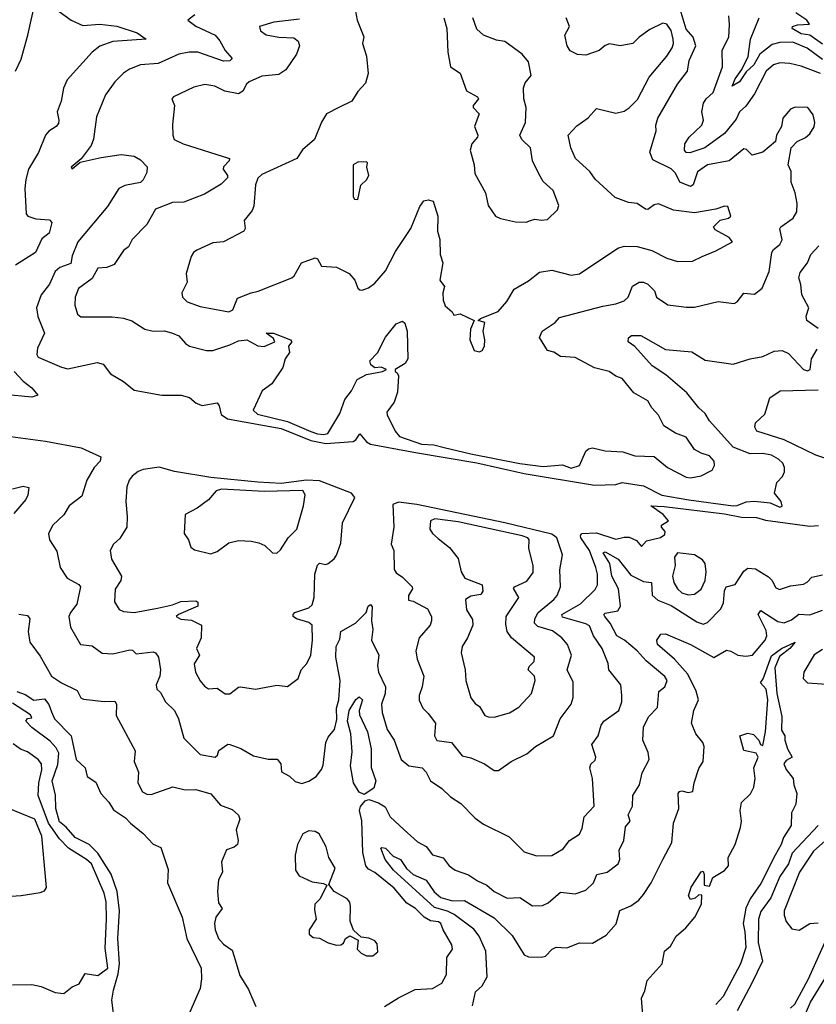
# Model space of a CAD drawing. Extents: x 1552294 to 1694791, y 811929 to 917222.
# Tile 126 of 256: x 1616619 to 1620356, y 842006 to 846627. Entities that reach past the tile are written whole.
import ezdxf

# ---------------------------------------------------------------- set-up
doc = ezdxf.new("R2010")
doc.units = 0

msp = doc.modelspace()

# ---------------------------------------------------------------- linework, layer by layer
at = {"layer": '0CON10XD'}
for points in [[(1616599, 846385), (1616625, 846441.1), (1616657.3, 846555), (1616692.6, 846715)], [(1617931.1, 846628.9), (1617810.8, 846615), (1617742.9, 846595), (1617748.9, 846575), (1617775, 846556.5), (1617835, 846544.6), (1617905, 846541.1), (1617925.5, 846525.5), (1617931.9, 846505), (1617917.3, 846465), (1617867.7, 846392.3), (1617835, 846370), (1617755, 846362.3), (1617694.7, 846335.3), (1617682.5, 846325), (1617665, 846291.9), (1617645, 846279.1), (1617581.3, 846291.3), (1617533.3, 846315), (1617486.8, 846323.2), (1617435, 846310), (1617340, 846265), (1617332, 846255), (1617345.5, 846225), (1617335.6, 846135), (1617336.9, 846085), (1617344, 846065), (1617385, 846043.8), (1617603.3, 845975), (1617601.2, 845965), (1617575, 845936.2), (1617572.9, 845925), (1617593.8, 845895), (1617594, 845885), (1617564.3, 845855), (1617485, 845807.7), (1617388.9, 845771.1), (1617335, 845768.4), (1617255, 845737.8), (1617215.7, 845665), (1617145.6, 845595), (1617128.7, 845561.3), (1617105.7, 845544.3), (1617061.8, 845478.2), (1617026.7, 845463.3), (1616985, 845461.5), (1616958, 845412), (1616894.3, 845365), (1616879.3, 845325), (1616876.6, 845286.6), (1616890, 845245), (1616905, 845232), (1617051.7, 845231.7), (1617105.5, 845225.5), (1617145, 845213.3), (1617205, 845174.4), (1617245, 845165.6), (1617297.3, 845167.3), (1617336.1, 845156.1), (1617365, 845142.5), (1617396.4, 845106.4), (1617414.6, 845094.6), (1617495, 845074.4), (1617525, 845074.5), (1617605, 845100.8), (1617645, 845120.4), (1617684.4, 845124.4), (1617735, 845095.5), (1617765, 845092.3), (1617816.2, 845115), (1617810, 845130), (1617774.3, 845155.7), (1617810, 845155), (1617888.8, 845125), (1617895.7, 845115), (1617880, 845095), (1617883.8, 845065), (1617864.7, 845035), (1617853.1, 844995), (1617801.5, 844918.5), (1617755.6, 844885), (1617714.4, 844795), (1617733.6, 844775), (1617875, 844741.8), (1617985, 844694.6), (1618015, 844682.6), (1618045, 844679.6), (1618064.5, 844685), (1618120.7, 844779.3), (1618143.9, 844845), (1618174.6, 844885), (1618202.2, 844937.8), (1618245, 844961), (1618320, 844975), (1618340, 844985), (1618315, 844995.6), (1618285, 844992.5), (1618266.4, 845006.4), (1618261.9, 845025), (1618296.9, 845063.1), (1618335, 845137.1), (1618385, 845198.8), (1618415, 845212.5), (1618425, 845202.5), (1618435.7, 845165), (1618439.4, 845035), (1618427.4, 845012.6), (1618380, 844985), (1618380, 844975), (1618389.7, 844969.7), (1618395.4, 844955.4), (1618390.8, 844879.2), (1618375, 844831.4), (1618340.8, 844785), (1618342.7, 844772.7), (1618380, 844695), (1618401.1, 844671.1), (1618504, 844635), (1618561, 844631), (1618610.5, 844619.5), (1618735, 844588.6), (1618965, 844543.7), (1619075, 844529.8), (1619165, 844536.9), (1619205, 844522.5), (1619245, 844534.2), (1619275, 844601.9), (1619286.7, 844613.3), (1619305, 844616.7), (1619365, 844603.9), (1619447.9, 844597.9), (1619505, 844579.3), (1619595, 844577.5), (1619658, 844525), (1619745, 844480), (1619765, 844476.5), (1619815, 844486.7), (1619866.8, 844513.2), (1619877.5, 844535), (1619876.7, 844555), (1619855, 844579.4), (1619815, 844592), (1619785, 844609.4), (1619745, 844667.7), (1619695, 844685.6), (1619641.1, 844721.1), (1619615, 844770), (1619584.4, 844805), (1619565, 844838.6), (1619500, 844875), (1619445, 844943.3), (1619415, 844953.6), (1619383.3, 844975), (1619315, 844992.7), (1619225, 845041.5), (1619155, 845045.6), (1619125, 845065.7), (1619095, 845074), (1619057.1, 845135), (1619069.4, 845165), (1619131.2, 845205), (1619151.3, 845228.7), (1619355, 845282.7), (1619415, 845292.7), (1619455, 845307.5), (1619473.5, 845325), (1619493.9, 845376.1), (1619525, 845394.6), (1619545, 845394.5), (1619565.7, 845385), (1619596, 845355), (1619606.7, 845325), (1619659.1, 845289.1), (1619746.9, 845276.9), (1619785, 845277.6), (1619895, 845304.3), (1619970, 845295), (1619985, 845303.3), (1620015, 845342.9), (1620065, 845338.1), (1620102.4, 845367.6), (1620134.6, 845445.4), (1620146.6, 845535), (1620155, 845548.8), (1620185, 845572.2), (1620195, 845593.3), (1620184.3, 845645), (1620189.4, 845655), (1620247.8, 845695), (1620263.8, 845725), (1620266.2, 845765), (1620256.2, 845815), (1620237.3, 845865), (1620238.5, 845915), (1620224.2, 845945.8), (1620238, 846025), (1620266.2, 846055), (1620305, 846073.3), (1620325, 846090.6), (1620345, 846124), (1620348.2, 846145), (1620340.3, 846180.3), (1620315.5, 846215.5), (1620256.2, 846216.2), (1620235, 846207.5), (1620198.6, 846165), (1620192.2, 846125), (1620169.2, 846085), (1620164, 846055), (1620104.3, 846005.7), (1620055, 845991.2), (1620028.3, 846018.3), (1620015, 846021.2), (1619946.2, 845963.8), (1619845, 845945.9), (1619797.8, 845912.2), (1619778.4, 845851.6), (1619765, 845843.5), (1619715, 845863.8), (1619695, 845906.5), (1619675, 845927.1), (1619588.8, 845968.8), (1619574.2, 846005.8), (1619603.8, 846105), (1619602.5, 846132.5), (1619612.1, 846165), (1619705, 846324.5), (1619751.4, 846385), (1619758.8, 846435), (1619790.6, 846505), (1619778.5, 846545), (1619745, 846582), (1619708.3, 846708.3)], [(1616803.7, 846665), (1616859.5, 846625), (1616915, 846599.5), (1616994.7, 846605.3), (1617075, 846596), (1617170, 846565), (1617212.5, 846535), (1617055, 846524.7), (1616995, 846502), (1616958.2, 846475), (1616841.5, 846345), (1616824.6, 846305), (1616812.9, 846245), (1616794.5, 846195), (1616802.9, 846155), (1616800.3, 846139.7), (1616790, 846125), (1616755, 846104.4), (1616739.5, 846085), (1616707, 846003), (1616659.3, 845925), (1616647, 845877), (1616642.7, 845835), (1616648.8, 845715), (1616657.5, 845705), (1616695, 845691.9), (1616758, 845688), (1616770, 845675), (1616764.3, 845655.7)], [(1617440, 846650), (1617408, 846625), (1617445, 846596.7), (1617535, 846554.5), (1617557.3, 846527.3), (1617581.8, 846481.8), (1617616, 846445), (1617605, 846434.5), (1617575, 846432), (1617455, 846474.3), (1617413.3, 846475), (1617365, 846465.7), (1617268.3, 846421.7), (1617185, 846414.6), (1617134, 846395), (1617105, 846375.6), (1617065, 846335.7), (1617021.5, 846275), (1616978.8, 846171.2), (1616964.5, 846065.5), (1616953.5, 846036.5), (1616906.4, 845973.6), (1616860, 845935), (1616865, 845927.5), (1616902.5, 845957.5), (1617000.2, 845979.8), (1617095, 845994.5), (1617155, 845986.5), (1617185, 845969.4), (1617216.5, 845936.5), (1617215, 845910), (1617198, 845875), (1617185, 845862.5), (1617111.4, 845848.6), (1617084.2, 845835), (1617030.1, 845749.9), (1616892, 845585), (1616865, 845518.8), (1616857.8, 845482.2), (1616806.9, 845463.1), (1616785.3, 845444.7), (1616758.2, 845385), (1616719.7, 845335), (1616698.1, 845275), (1616704, 845234), (1616734.7, 845155), (1616702.7, 845085), (1616699.5, 845055), (1616705, 845043.3), (1616815, 844995.5), (1616845, 844988.5), (1616982.4, 845017.6), (1617010, 845010), (1617045, 844964.4), (1617105, 844928.1), (1617155, 844888.6), (1617284.7, 844864.7), (1617376.7, 844865), (1617415, 844854.4), (1617446.6, 844826.6), (1617475, 844816.2), (1617545, 844828.8), (1617554.2, 844815), (1617564, 844774), (1617593.8, 844753.8), (1617845, 844707.6), (1617985, 844651.2), (1618055, 844637.5), (1618183.5, 844646.5), (1618196.2, 844655), (1618215, 844683.1), (1618245, 844646.1), (1618265, 844635.4), (1618475, 844595.1), (1618763.6, 844546.4), (1618985, 844497.2), (1619315, 844442.2), (1619415, 844444.7), (1619445, 844454.5), (1619545, 844439.6), (1619631.1, 844395), (1619757.2, 844372.8), (1619965.2, 844344.8), (1619985, 844346.3), (1620026.2, 844363.8), (1620065, 844366.6), (1620138.8, 844358.8), (1620185, 844338.5), (1620196.2, 844343.8), (1620191.1, 844365), (1620160, 844405), (1620170.8, 844455), (1620196.7, 844483.3), (1620206.7, 844505), (1620206.9, 844525), (1620198.2, 844545), (1620177.8, 844565), (1620145, 844582.3), (1620105, 844591.2), (1620045, 844589.7), (1619965, 844621.2), (1619854.1, 844744.1), (1619835, 844778.5), (1619804.8, 844804.8), (1619748.9, 844875), (1619650.5, 844960.5), (1619585, 845001.6), (1619505, 845093.6), (1619473.8, 845115), (1619475, 845133.3), (1619488.8, 845145), (1619532.5, 845145), (1619648.6, 845078.6), (1619771.7, 845068.3), (1619835, 845029.2), (1619965, 845010), (1620045, 845035.7), (1620105, 845045.8), (1620158.7, 845071.3), (1620195, 845074.7), (1620225, 845060), (1620295, 844984.6), (1620315, 844978.1), (1620327.1, 844985), (1620332.5, 845035), (1620359.8, 845080.2)], [(1618192.9, 846675), (1618202.5, 846625), (1618233, 846547), (1618226.7, 846515), (1618246, 846455), (1618253.8, 846375), (1618241.2, 846328.8), (1618205, 846290), (1618176.9, 846245), (1618115, 846215.5), (1618058, 846185), (1618034.1, 846145.9), (1618002, 846065), (1617944.6, 846015.4), (1617918.6, 845975), (1617755, 845900), (1617735, 845883.5), (1617725, 845851.2), (1617717.6, 845752.4), (1617708.8, 845731.2), (1617671.4, 845685), (1617676.7, 845646.7), (1617670, 845635), (1617575, 845584.5), (1617525, 845578.9), (1617450, 845545), (1617434.7, 845535), (1617422.5, 845515), (1617400, 845435), (1617404.3, 845395), (1617378.5, 845345), (1617382.7, 845325), (1617405, 845302.7), (1617465, 845281.3), (1617600, 845255), (1617619.2, 845265), (1617640.7, 845319.3), (1617704.2, 845344.2), (1617737.6, 845352.4), (1617894.7, 845415.3), (1617906.7, 845425), (1617941.2, 845485), (1618005, 845508.6), (1618016.2, 845505), (1618035, 845470), (1618105, 845465.8), (1618165, 845436.2), (1618190.8, 845405), (1618205, 845366.7), (1618215, 845358.8), (1618225, 845356.7), (1618255, 845368.8), (1618285, 845390), (1618335, 845447.5), (1618381.7, 845538.3), (1618453.7, 845646.3), (1618495, 845750), (1618515, 845776), (1618535, 845780.8), (1618558.8, 845775), (1618580, 845705), (1618578.9, 845635), (1618589.6, 845595), (1618590.4, 845525), (1618603.2, 845485), (1618589.1, 845405), (1618611.1, 845375), (1618603.8, 845345), (1618605, 845310), (1618615, 845284), (1618647.5, 845255), (1618655, 845240), (1618685, 845246.7), (1618750, 845215), (1618733.3, 845175), (1618730.8, 845125), (1618750, 845075), (1618775, 845068.8), (1618788.8, 845075), (1618798.6, 845095), (1618800, 845125), (1618792.5, 845165), (1618800, 845205), (1618770, 845215), (1618780, 845225), (1618863.4, 845256.6), (1618904.2, 845305), (1618938.1, 845361.9), (1619005, 845401.8), (1619057.4, 845442.6), (1619115, 845450.8), (1619205, 845427.5), (1619245, 845434.4), (1619425, 845554.6), (1619455, 845563.6), (1619515, 845562.5), (1619583.8, 845543.8), (1619655, 845507.8), (1619705, 845492.2), (1619775, 845494.3), (1619820.8, 845515), (1619885, 845541.8), (1619963.3, 845585), (1619946.7, 845605), (1619880.9, 845640.9), (1619873.3, 845655), (1619904.5, 845685.5), (1619943.3, 845695), (1619954, 845705), (1619940.8, 845750.8), (1619925, 845752.5), (1619885, 845738.2), (1619785, 845720), (1619685, 845733.5), (1619615, 845762.3), (1619595, 845757.9), (1619565, 845735.6), (1619555, 845737.5), (1619515, 845763.5), (1619475, 845769.2), (1619412.7, 845792.7), (1619317.7, 845877.7), (1619293.7, 845913.7), (1619226, 845975), (1619204.4, 846025), (1619191.9, 846085), (1619231.5, 846128.5), (1619285, 846167.1), (1619325, 846210.5), (1619415, 846188.9), (1619455, 846197.8), (1619477.4, 846212.6), (1619516.9, 846253.1), (1619572.2, 846357.8), (1619655, 846455.8), (1619679.6, 846495), (1619686.2, 846515), (1619684.3, 846535), (1619675, 846575.8), (1619655, 846605.7), (1619635, 846610), (1619575, 846581.1), (1619525, 846545.6), (1619495, 846514.5), (1619435, 846504.5), (1619385, 846513.6), (1619365, 846506.5), (1619337.2, 846482.8), (1619275, 846461.2), (1619235, 846463.8), (1619200.6, 846480.6), (1619186.2, 846505), (1619176.5, 846555), (1619197.5, 846595), (1619182, 846635)], [(1620385, 846511.8), (1620325, 846554.5), (1620285, 846561.2), (1620242.5, 846585), (1620244.5, 846595), (1620266.7, 846603.3), (1620323.8, 846606.2), (1620310.6, 846625), (1620259.9, 846659.9)], [(1618608, 846635), (1618623.1, 846585), (1618627.5, 846475), (1618640, 846405), (1618685, 846376.7), (1618715, 846292.5), (1618766, 846265), (1618770.8, 846255), (1618746.2, 846225), (1618746.7, 846215), (1618774.2, 846185), (1618751.9, 846125), (1618767.5, 846085), (1618765.7, 846075), (1618739.6, 846045), (1618731.8, 846015), (1618750.9, 845945), (1618754.5, 845904.5), (1618803.8, 845815), (1618815.7, 845755), (1618851.4, 845705), (1618873.6, 845693.6), (1618945, 845677.5), (1618995, 845676.5)], [(1618995, 845676.5), (1619015, 845684.4), (1619035, 845691.2), (1619065, 845685.5), (1619095, 845689.4), (1619142, 845735), (1619147.5, 845755), (1619121.4, 845825), (1619075, 845867.5), (1619053.3, 845903.3), (1619023.6, 845965), (1619014.3, 846025), (1618975, 846064.4), (1618964.2, 846085), (1618990.8, 846145), (1618994.7, 846214.7), (1618983.5, 846255), (1618982.8, 846307.2), (1618990, 846330), (1619018, 846365), (1619005, 846428.8), (1618976, 846465), (1618895, 846524.2), (1618855, 846530.6), (1618795, 846554.3), (1618763.1, 846583.1), (1618744.4, 846635)], [(1620375, 846373.7), (1620285, 846409.4), (1620231.9, 846421.9), (1620185, 846424.7), (1620155, 846415.3), (1620121.1, 846385), (1620065, 846278.5), (1620025, 846220.4), (1619995.9, 846195), (1619979.4, 846160.6), (1619925, 846093.5), (1619833.5, 846025), (1619762.1, 846002.1), (1619745, 846003.2), (1619736.9, 846015), (1619739.3, 846045), (1619759.7, 846075), (1619817.9, 846132.1), (1619826.2, 846155), (1619818.2, 846195), (1619826.8, 846235), (1619838.9, 846255), (1619871.1, 846285), (1619916, 846405), (1619913.8, 846483.8), (1619944.7, 846545), (1619949.2, 846605), (1619945.3, 846645.3)], [(1620385, 846440.8), (1620313.1, 846493.1), (1620245, 846521), (1620185, 846520.4), (1620149.1, 846510.9), (1620090.7, 846465), (1620062, 846415), (1620027.3, 846382.7), (1619995.2, 846335), (1619961.4, 846315), (1619975, 846349.2), (1620006.2, 846393.8), (1620035.9, 846454.1), (1620047.2, 846535), (1620088.4, 846635)], [(1618205, 845783.8), (1618219.3, 845850.7), (1618246.2, 845875), (1618256.7, 845895), (1618247.5, 845935), (1618250, 845955), (1618245, 845960), (1618205, 845958.8), (1618182.5, 845945), (1618183.3, 845795), (1618190, 845785), (1618205, 845783.8)], [(1616764.3, 845655.7), (1616756.9, 845625), (1616722.3, 845597.7), (1616692.7, 845535), (1616598.9, 845475)], [(1620365, 845177.3), (1620311.9, 845215), (1620308.1, 845235), (1620320, 845275), (1620287.9, 845335), (1620283.3, 845383.3), (1620273.3, 845415), (1620280.2, 845439.8), (1620315, 845485.8), (1620329.7, 845525), (1620367.2, 845565)], [(1616593.2, 844975), (1616635, 844930), (1616675, 844899.4), (1616703.3, 844865), (1616675, 844855.8), (1616545, 844867.5)], [(1620435.7, 844555), (1620353.5, 844583.5), (1620205, 844654.3), (1620076.9, 844695), (1620067.3, 844715), (1620070.6, 844735), (1620114.6, 844775), (1620126.2, 844816.2), (1620137.7, 844852.3), (1620185.7, 844884.3), (1620365, 844889.6)], [(1616575, 844670), (1616739.3, 844649.3), (1616907.7, 844617.7), (1616999.4, 844575), (1616996.5, 844555), (1616968.5, 844525), (1616933.3, 844465), (1616909.8, 844390.2), (1616850, 844345), (1616825, 844302.9), (1616774.5, 844255), (1616754.4, 844215), (1616757.8, 844185), (1616792.2, 844132.2), (1616808.9, 844055), (1616841.9, 844005), (1616895.6, 843975.6), (1616903.6, 843965), (1616887.1, 843882.9), (1616857.3, 843845), (1616849.6, 843825), (1616856.7, 843775), (1616903.8, 843695), (1616958.5, 843688.5), (1617005, 843654.3), (1617055, 843650), (1617135, 843670), (1617148.3, 843668.3), (1617165, 843650), (1617245, 843660.4), (1617255.9, 843655.9), (1617269.4, 843635), (1617278.8, 843575), (1617275.5, 843545), (1617259.1, 843505), (1617262.5, 843485), (1617278.5, 843468.5), (1617302.9, 843425), (1617344.7, 843384.7), (1617363.6, 843345), (1617389.1, 843255), (1617465, 843178.8), (1617535, 843166.2), (1617546.2, 843175), (1617553.2, 843196.8), (1617595, 843225.8), (1617605, 843224.2), (1617655.6, 843205.6), (1617715, 843171.5), (1617785, 843156.5), (1617826.9, 843156.9), (1617844, 843135), (1617847, 843097), (1617885, 843076.7), (1617910.7, 843050.7), (1617942.6, 843042.6), (1617975, 843052.2), (1618010, 843075), (1618035, 843107.5), (1618041.9, 843128.1), (1618054, 843235), (1618065, 843258.8), (1618094.7, 843295.3), (1618107.1, 843342.9), (1618105.2, 843395), (1618116.2, 843435), (1618121.9, 843525), (1618102.3, 843635), (1618103.6, 843685), (1618120.2, 843719.8), (1618125, 843756.1), (1618193.5, 843795), (1618244.7, 843845), (1618253.5, 843875), (1618265, 843882.1), (1618271.5, 843871.5), (1618269.4, 843805), (1618276, 843765), (1618269.7, 843715), (1618302.7, 843645), (1618297.2, 843595), (1618301.6, 843565), (1618335.4, 843495), (1618333.1, 843465), (1618316, 843415), (1618318.5, 843375), (1618342.5, 843295), (1618375.4, 843245), (1618407.5, 843155), (1618444.5, 843124.5), (1618506.1, 843116.1), (1618525, 843095.8), (1618545, 843054.4), (1618599.2, 843019.2), (1618638.9, 842978.9), (1618687.3, 842947.3), (1618755, 842879.4), (1618795, 842850.5), (1618915, 842791.8), (1618985, 842721.8), (1619042.7, 842702.7), (1619115, 842704.5), (1619167.5, 842735), (1619198.6, 842775), (1619245, 842803.8), (1619257.8, 842832.2), (1619267.1, 842885), (1619314.3, 842935), (1619305.4, 843065), (1619293.3, 843115), (1619297.9, 843132.1), (1619317.9, 843152.1), (1619320.9, 843165), (1619301.9, 843225), (1619333.1, 843265), (1619346.5, 843315), (1619358.2, 843335), (1619428.9, 843385), (1619443.3, 843425), (1619443.6, 843455), (1619437.9, 843505), (1619382.5, 843575), (1619378.8, 843605), (1619350.6, 843675), (1619310, 843735), (1619291.6, 843781.6), (1619275, 843791.9), (1619165, 843823), (1619162.3, 843835), (1619249.7, 843885), (1619318, 843952), (1619328.5, 843975), (1619329.5, 844025), (1619321.7, 844055), (1619292.3, 844135), (1619251.2, 844195), (1619248.7, 844205), (1619254.5, 844215), (1619325, 844218.9), (1619415, 844188), (1619455, 844198.9), (1619477.6, 844197.6), (1619512.8, 844182.8), (1619535, 844153.8), (1619558.8, 844181.2), (1619625, 844196.7), (1619645, 844210), (1619646.7, 844225), (1619630, 844245), (1619630, 844255), (1619662.5, 844275), (1619636.7, 844305), (1619580, 844345), (1619642.7, 844342.7), (1619925, 844307), (1620005, 844291.3), (1620075, 844290.6), (1620118, 844278), (1620325, 844250.5), (1620366.6, 844253.4)], [(1617605, 843462.5), (1617645, 843494.3), (1617655, 843495.7), (1617725, 843484), (1617825, 843503.8), (1617875, 843497.8), (1617925, 843534.3), (1617938.6, 843575), (1617965.2, 843604.8), (1617984.1, 843645), (1617992.3, 843715), (1617990, 843785), (1617975, 843797.6), (1617917.5, 843815), (1617901.2, 843825), (1617901.2, 843835), (1617910, 843845), (1617975, 843865.9), (1617990.2, 843879.8), (1617999.5, 843915), (1618002.8, 844025), (1618015, 844066.7), (1618025, 844076.7), (1618055, 844070), (1618065, 844073.8), (1618094, 844096), (1618105, 844113.8), (1618125, 844170), (1618132.6, 844265), (1618191.5, 844385), (1618175.4, 844405), (1618025, 844463.2), (1617964.3, 844465.7), (1617845, 844450.4), (1617735, 844456.1), (1617515, 844478.1), (1617345, 844505.8), (1617272.7, 844527.3), (1617198, 844515), (1617175, 844506.4), (1617146.9, 844485), (1617131.5, 844465), (1617120.9, 844435), (1617116.4, 844365), (1617123.3, 844295), (1617121.4, 844245), (1617088.5, 844191.5), (1617058, 844165), (1617042.5, 844135), (1617048.6, 844095), (1617096.9, 844015), (1617093.1, 843995), (1617066.4, 843953.6), (1617062.9, 843895), (1617085, 843858.8), (1617105, 843848.6), (1617155, 843844.4), (1617265.5, 843864.5), (1617335, 843880), (1617375, 843896.5), (1617445, 843899.2), (1617455, 843893.3), (1617455, 843874.4), (1617364.2, 843835.8), (1617352.5, 843825), (1617375, 843813.8), (1617425, 843808), (1617471.9, 843785), (1617470.5, 843725), (1617447.5, 843675), (1617461.4, 843645), (1617437, 843603), (1617443.2, 843565), (1617465, 843523.3), (1617485, 843498.9), (1617505, 843485.5), (1617545, 843489.1), (1617582.8, 843462.8), (1617605, 843462.5)], [(1616584.4, 844424.4), (1616635, 844437.1), (1616661.7, 844431.7), (1616656.9, 844395), (1616646.7, 844375), (1616590.9, 844309.1)], [(1617515, 844120), (1617545, 844131.2), (1617599.1, 844170.9), (1617645, 844183.2), (1617705, 844180), (1617741.1, 844171.1), (1617768.3, 844158.3), (1617804.7, 844124.7), (1617825, 844123.5), (1617841.7, 844138.3), (1617878.6, 844195), (1617918.2, 844235), (1617950.2, 844345), (1617957.2, 844397.2), (1617947.1, 844417.1), (1617765, 844412.3), (1617565.9, 844424.1), (1617540.8, 844415), (1617505, 844374), (1617451.2, 844335), (1617394.3, 844305), (1617390, 844215), (1617410, 844185), (1617421.7, 844151.7), (1617438.3, 844138.3), (1617515, 844120)], [(1618865, 843102.9), (1618924.7, 843145.3), (1618998.1, 843181.9), (1619038.9, 843215), (1619122.5, 843265), (1619154.3, 843345.7), (1619205.7, 843415), (1619214.4, 843445.6), (1619215, 843517.5), (1619187.3, 843575), (1619206.8, 843645), (1619187.7, 843695), (1619162.5, 843725), (1619117.9, 843757.9), (1619049.6, 843779.6), (1619034.3, 843795), (1619035.2, 843815), (1619050.2, 843845), (1619125, 843905.4), (1619139.6, 843925), (1619155.4, 843965), (1619152.3, 844045), (1619165.5, 844115), (1619138.3, 844195), (1619115, 844212.3), (1618895.1, 844264.9), (1618482.2, 844352.2), (1618395, 844361.7), (1618368.4, 844351.6), (1618373.1, 844245), (1618361.5, 844165), (1618373.3, 844135), (1618375, 844046.7), (1618385, 844031.2), (1618415, 844010), (1618459.2, 843965), (1618462, 843955), (1618442.5, 843925), (1618442.7, 843902.7), (1618465, 843897.5), (1618531.3, 843861.3), (1618550.5, 843825), (1618551.2, 843805), (1618543.6, 843785), (1618493.2, 843725), (1618477.7, 843665), (1618483.8, 843625), (1618513.8, 843545), (1618507.1, 843495), (1618492.5, 843455), (1618492.4, 843432.4), (1618510, 843395), (1618535, 843370), (1618568.8, 843325), (1618564.6, 843265), (1618575, 843243.3), (1618644.6, 843234.6), (1618695, 843172), (1618735, 843162), (1618798.8, 843135), (1618845, 843103.6), (1618865, 843102.9)], [(1618845, 843352.5), (1618916.2, 843373.8), (1618960.2, 843399.8), (1619020, 843465), (1619037.1, 843525), (1619034.4, 843545), (1619004.4, 843575.6), (1619008.5, 843591.5), (1619032.2, 843615), (1619034.3, 843635), (1618925.3, 843725.3), (1618905.6, 843755), (1618898.7, 843788.7), (1618901.5, 843825), (1618960, 843915), (1618935, 843957.5), (1618940, 843965), (1618998.2, 843991.8), (1619027.6, 844032.4), (1619026.9, 844065), (1619007.2, 844145), (1619008.9, 844185), (1619002.8, 844195), (1618975.6, 844205), (1618675, 844270.8), (1618566.5, 844283.5), (1618545.5, 844274.5), (1618543.1, 844235), (1618554.6, 844214.6), (1618582.1, 844192.1), (1618635, 844149.2), (1618675, 844098), (1618689.5, 844035), (1618706.4, 844006.4), (1618788.8, 843975), (1618791.2, 843945), (1618781.2, 843928.8), (1618735, 843921.1), (1618710.5, 843905), (1618715, 843856.7), (1618742.1, 843812.1), (1618744.4, 843785), (1618720, 843725), (1618694.2, 843685), (1618690, 843655), (1618708.2, 843575), (1618712.1, 843525), (1618734.6, 843444.6), (1618755, 843416.7), (1618775, 843403.8), (1618801.4, 843361.4), (1618815.9, 843354.1), (1618845, 843352.5)], [(1618330, 841995), (1618395, 842036.2), (1618474.6, 842075.4), (1618555, 842080), (1618598.6, 842105), (1618620.9, 842145), (1618622.5, 842225), (1618648.6, 842265), (1618646.5, 842285), (1618604.7, 842354.7), (1618593.8, 842385), (1618582.8, 842392.8), (1618545, 842397.1), (1618515.6, 842415), (1618474.8, 842454.8), (1618435, 842480.9), (1618375, 842551.2), (1618285, 842624.1), (1618255, 842640.3), (1618243, 842655), (1618228.3, 842718.3), (1618223.6, 842866.4), (1618212.3, 842915), (1618216.8, 842933.2), (1618239.5, 842960.5), (1618256.5, 842966.5), (1618301.9, 842951.9), (1618333, 842933), (1618357.1, 842885), (1618422.7, 842825), (1618485, 842768.9), (1618525.7, 842745.7), (1618555, 842706.4), (1618605, 842692.9), (1618633.5, 842655), (1618661.9, 842635), (1618724, 842614), (1618766.2, 842585), (1618810, 842565), (1618844.5, 842534.5), (1618906.1, 842503.9), (1618965, 842506.5), (1619025, 842468.2), (1619071.2, 842468.8), (1619098.3, 842481.7), (1619155, 842532.2), (1619225, 842523.3), (1619275, 842541.5), (1619311.2, 842575), (1619325.4, 842614.6), (1619375, 842625.4), (1619426.5, 842665), (1619434.5, 842685), (1619431.5, 842728.5), (1619453.1, 842775), (1619460.8, 842839.2), (1619482.5, 842865), (1619473.8, 842895), (1619493.8, 842935), (1619495.6, 842985), (1619525.5, 843035), (1619538, 843092), (1619571.9, 843155), (1619567.2, 843187.2), (1619541.5, 843245), (1619545, 843306), (1619568.8, 843355), (1619611, 843399), (1619616.2, 843473.8), (1619645, 843495.8), (1619655.5, 843525), (1619645, 843544.4), (1619558.1, 843618.1), (1619515, 843664.6), (1619456.2, 843715), (1619419.7, 843735), (1619388, 843795), (1619363.5, 843825), (1619358.8, 843835), (1619365, 843841.8), (1619425, 843852.8), (1619436.6, 843875), (1619427.4, 843955), (1619396.9, 844015), (1619386.7, 844075), (1619356, 844125), (1619365, 844128.8), (1619426, 844095), (1619485, 844019.2), (1619545, 843990.7), (1619582.5, 843985), (1619585.3, 843925.3), (1619612, 843902), (1619675, 843878.1), (1619795, 843800.4), (1619825, 843790), (1619845, 843798.1), (1619908.5, 843861.5), (1619920.1, 843889.9), (1619925, 843946.7), (1619933.1, 843965), (1619975, 843975.6), (1620015, 844038.2), (1620035, 844053.3), (1620069.9, 844049.9), (1620131.8, 844011.8), (1620149.2, 843995), (1620165, 843962), (1620183.1, 843953.1), (1620235, 843970), (1620295, 843978.2), (1620312.9, 843987.1), (1620335, 844010), (1620385, 844021.5)], [(1619755, 843927.6), (1619785, 843931.3), (1619815, 843954.4), (1619834.8, 843995), (1619838.9, 844035), (1619833.9, 844075), (1619821.7, 844091.7), (1619784.9, 844114.9), (1619704.8, 844125.2), (1619690.6, 844105), (1619693.4, 844065), (1619681.3, 844015), (1619687.1, 843985), (1619704.2, 843955), (1619725, 843937.1), (1619755, 843927.6)], [(1616615, 843837.5), (1616655, 843830), (1616666.9, 843815), (1616658.9, 843755), (1616665.7, 843705), (1616715, 843639.2), (1616767.5, 843545), (1616814.2, 843514.2), (1616888.1, 843478.1), (1616905, 843444.3), (1616917.5, 843437.5), (1617015, 843427.1), (1617065, 843428), (1617072.9, 843415)], [(1618742.1, 841997.9), (1618756.5, 842063.5), (1618787.7, 842092.3), (1618811.2, 842135), (1618805.2, 842255), (1618774, 842325), (1618748.8, 842358.8), (1618657.1, 842427.1), (1618625, 842443), (1618565, 842460.3), (1618372.3, 842635), (1618333.1, 842685), (1618312.2, 842737.8), (1618317.7, 842742.3), (1618335, 842739.1), (1618370.4, 842700.4), (1618404.4, 842685), (1618432.9, 842642.9), (1618465, 842614.4), (1618525, 842587.5), (1618563.4, 842533.4), (1618595, 842507.1), (1618648.3, 842491.7), (1618705, 842492.4), (1618845, 842412.1), (1618928.5, 842328.5), (1618985, 842237.5), (1619005, 842228.1), (1619065, 842226.4), (1619085, 842231.9), (1619116.1, 842263.9), (1619135, 842274.4), (1619185, 842270.5), (1619245, 842293.3), (1619305, 842292.5), (1619369.5, 842330.5), (1619417.3, 842382.7), (1619434, 842446), (1619485, 842467.8), (1619523.1, 842495), (1619545, 842520.8), (1619581.6, 842575), (1619635.4, 842685), (1619677.2, 842765), (1619685.5, 842855), (1619711.3, 842925), (1619707.5, 842995), (1619713.8, 843005), (1619725, 843008), (1619755, 843000), (1619775.7, 843005), (1619782, 843045), (1619805, 843112.5), (1619825.6, 843145), (1619829.3, 843215), (1619823.8, 843235), (1619790.4, 843275), (1619769.6, 843325), (1619781.3, 843385), (1619802.4, 843435), (1619792.4, 843475), (1619753, 843555), (1619690, 843625), (1619611.4, 843695), (1619607.5, 843715), (1619627, 843743), (1619647.5, 843745), (1619765, 843694.6), (1619875, 843634.1), (1619935, 843667.3), (1619955, 843663.3), (1619988, 843645), (1620025, 843638.9), (1620056.9, 843645), (1620116.1, 843715), (1620122.9, 843735), (1620119.9, 843759.9), (1620082.5, 843835), (1620095, 843854.3), (1620175, 843802.5), (1620205, 843796.3), (1620239.8, 843810.2), (1620273.9, 843836.1), (1620325, 843834.3), (1620385.5, 843855)], [(1619542.1, 841955), (1619536.1, 842035), (1619550.6, 842069.4), (1619562.4, 842117.6), (1619632.1, 842195), (1619643.1, 842255), (1619671.8, 842278.2), (1619698.9, 842325), (1619744.3, 842365), (1619785.5, 842414.5), (1619817.5, 842475), (1619818.3, 842518.3), (1619805, 842520), (1619787, 842503), (1619765, 842497.5), (1619756.7, 842515), (1619768, 842555), (1619815, 842627.5), (1619825, 842630), (1619830, 842615), (1619830, 842565), (1619855, 842560), (1619870, 842600), (1619925, 842633.8), (1619943.9, 842656.1), (1619942, 842695), (1619975.8, 842755), (1620000.6, 842835), (1620004.4, 842865), (1619999.1, 842915), (1620005, 842953.3), (1620046.6, 842993.4), (1620061.9, 843025), (1620069.2, 843065), (1620062, 843115), (1620083.3, 843165), (1620073.6, 843183.6), (1620015, 843197.5), (1619996.7, 843265), (1620035, 843278.8), (1620061.7, 843271.7), (1620085.8, 843245.8), (1620093.8, 843225), (1620105, 843220), (1620117.1, 843285), (1620127.8, 843435), (1620120.4, 843485), (1620094, 843515), (1620106.8, 843533.2), (1620145, 843640.7), (1620191.9, 843675), (1620256.2, 843705), (1620232.2, 843675), (1620182.7, 843637.3), (1620161.2, 843585), (1620170.2, 843465), (1620193.3, 843356.7), (1620191.7, 843291.7), (1620207.5, 843265), (1620207.5, 843245), (1620220, 843205), (1620242.5, 843165), (1620215, 843150), (1620204.1, 843134.1), (1620215, 843107.5), (1620247.5, 843065), (1620250, 843035), (1620264, 842995), (1620260, 842945), (1620239.2, 842905), (1620237.3, 842845), (1620202.1, 842787.9), (1620191.6, 842755), (1620162.3, 842705), (1620095, 842572.7), (1620045, 842500.4), (1620025, 842457.3), (1620012.1, 842385), (1620021, 842345), (1620025, 842272.5), (1619999.5, 842195), (1619918.3, 842041.7), (1619885, 842004.1)], [(1620385, 843670.4), (1620345, 843645.4), (1620297.3, 843565), (1620293.8, 843535), (1620314.2, 843514.2), (1620426.2, 843506.2)], [(1616605, 843473.8), (1616645, 843460), (1616685, 843432.5), (1616735, 843440), (1616755, 843413.3), (1616768.3, 843378.3), (1616782.5, 843345), (1616859.5, 843265), (1616883.8, 843155), (1616925, 843116.2), (1616934.6, 843074.6), (1616975, 843047.5), (1616999.1, 842995), (1617036.4, 842955), (1617058.8, 842918.8), (1617115, 842881.2), (1617138.2, 842855), (1617197.8, 842807.8), (1617245, 842756.7), (1617280.8, 842740.8), (1617315, 842637.5), (1617312.5, 842575), (1617380.7, 842415), (1617402.9, 842315), (1617469.4, 842175), (1617472.2, 842125), (1617465, 842080), (1617415, 841965.8)], [(1617064.8, 841915), (1617051.4, 842025), (1617058.1, 842071.9), (1617081, 842149), (1617086.4, 842195), (1617079.3, 842315), (1617087.3, 842445), (1617076.2, 842535), (1617047.1, 842617.1), (1616985.7, 842715.7), (1616945, 842756.1), (1616878.1, 842788.1), (1616836.2, 842836.2), (1616805, 842861.3), (1616787.5, 842925), (1616786.5, 842986.5), (1616770.2, 843055), (1616798.2, 843131.8), (1616801.8, 843185), (1616789.5, 843209.5), (1616761.2, 843241.2), (1616676.2, 843305), (1616647.5, 843335), (1616655, 843347.5), (1616675, 843350), (1616670, 843365), (1616585, 843418.8)], [(1617072.9, 843415), (1617070.6, 843360.6), (1617160, 843195), (1617155.8, 843145), (1617175.8, 843095.8), (1617173.3, 843045), (1617195, 843003.3), (1617215, 842991.8), (1617235, 842990.7), (1617336.4, 843026.4), (1617395, 843012.2), (1617445, 843013.3), (1617515, 842994.2), (1617560.9, 842940.9), (1617615, 842920), (1617645, 842893.3), (1617650.6, 842875), (1617634, 842825), (1617644.2, 842775), (1617640.8, 842755), (1617625, 842742.7), (1617589.2, 842730.8), (1617565.3, 842675), (1617570.5, 842625), (1617550.6, 842589.4), (1617547.1, 842535), (1617551.2, 842481.2), (1617568.1, 842455), (1617538.5, 842415), (1617532.1, 842385), (1617535.3, 842355), (1617551.1, 842315), (1617575, 842287.5), (1617615, 842260), (1617625, 842230), (1617651.2, 842141.2), (1617692.2, 842075), (1617725.7, 841995.7)], [(1618235, 842990.9), (1618211.3, 843001.3), (1618184.3, 843045), (1618169.8, 843125), (1618178.9, 843191.1), (1618171.5, 843275), (1618156.4, 843335), (1618164.3, 843385), (1618195, 843435.7), (1618211.2, 843448.8), (1618226.5, 843435), (1618211.1, 843385), (1618213, 843365), (1618251, 843285), (1618267.7, 843205), (1618267.6, 843117.6), (1618288.8, 843055), (1618279.5, 843020.5), (1618235, 842990.9)], [(1616585, 842097.7), (1616675, 842097.8), (1616718.9, 842088.9), (1616785, 842061.5), (1616825, 842055.6), (1616865, 842087.5), (1616897.9, 842102.1), (1616925, 842150), (1616985, 842140), (1617031.5, 842175), (1617019.1, 842269.1), (1617025.9, 842405), (1617024.1, 842485.9), (1617015, 842527.1), (1616955, 842664.8), (1616932.7, 842685), (1616848.2, 842738.2), (1616805, 842782), (1616753.5, 842855), (1616704.6, 842985), (1616708.8, 843045), (1616723.2, 843106.8), (1616721.2, 843135), (1616705.3, 843155), (1616655, 843190.9), (1616622.8, 843202.8), (1616588.4, 843228.4)], [(1616485, 842506.5), (1616625, 842516.6), (1616715, 842530.2), (1616735, 842538.7), (1616745, 842554.4), (1616722.2, 842795), (1616689.8, 842875), (1616567.5, 842925)], [(1618272.9, 842232.9), (1618275, 842233.1), (1618298.9, 842251.1), (1618295, 842290), (1618285, 842303.3), (1618255.9, 842315.9), (1618221.2, 842321.2), (1618183.8, 842353.8), (1618169.2, 842395), (1618171.2, 842465), (1618166.7, 842485), (1618155, 842500), (1618094.4, 842534.4), (1618068.3, 842568.3), (1618098.5, 842645), (1618068.1, 842695), (1618055.6, 842745), (1618023.3, 842805), (1618005, 842816.7), (1617975, 842820), (1617946.7, 842805), (1617922.5, 842755), (1617911.2, 842705), (1617912.9, 842635), (1617929.2, 842609.2), (1617991.1, 842581.1), (1618043.3, 842573.3), (1618060, 842565), (1618028.8, 842501.2), (1618003.8, 842475), (1618001.7, 842448.3), (1618010, 842405), (1617976.7, 842355), (1617976.7, 842335), (1617995, 842318.8), (1618025, 842316.7), (1618065, 842294), (1618105, 842282.5), (1618125.8, 842284.2), (1618138, 842292), (1618147.5, 842315), (1618167, 842327), (1618207, 842307), (1618202.5, 842265), (1618221.2, 842245), (1618245, 842233.1), (1618272.9, 842232.9)], [(1620364, 842845), (1620243.1, 842715), (1620225.2, 842665), (1620185, 842605.3), (1620141.9, 842505), (1620095, 842441.8), (1620084.5, 842405), (1620082.4, 842295), (1620102.6, 842207.4), (1620052.5, 842105), (1619984.6, 841975)], [(1620424.1, 842795.9), (1620342.7, 842725), (1620277.3, 842625), (1620205.6, 842445), (1620204.6, 842424.6), (1620213.8, 842393.8), (1620240.3, 842360.3), (1620275, 842354.2), (1620325, 842384.3), (1620365, 842387.5)], [(1620235, 841988), (1620255, 842006.9), (1620319.3, 842125), (1620395, 842296)], [(1620237.3, 841802.7), (1620328, 842015), (1620420.4, 842165)]]:
    msp.add_lwpolyline(points, dxfattribs=at)

doc.saveas('drawing.dxf')
